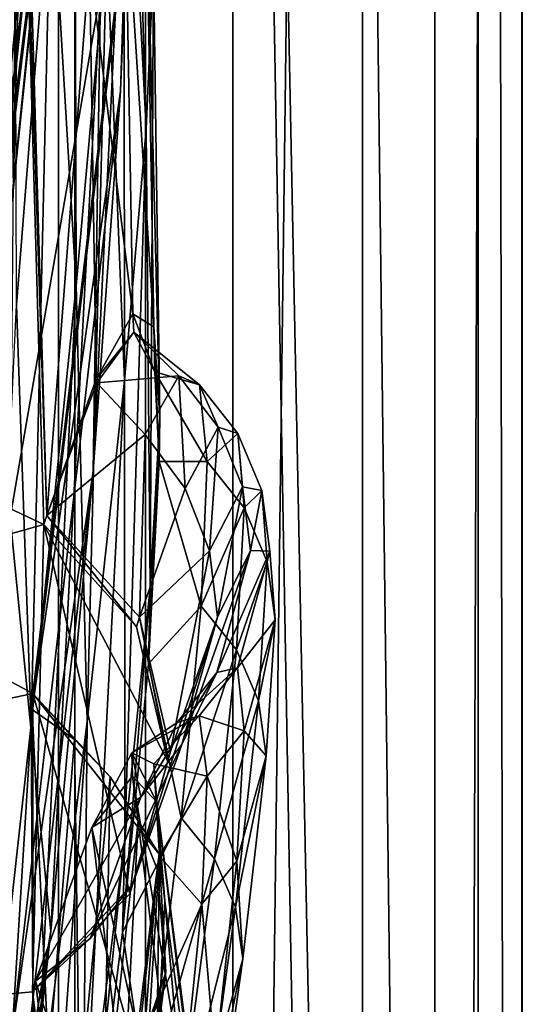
# Model space of a CAD drawing. Header units: metres. Extents: x -1204 to 0, y -809 to 0.
# Tile 80 of 145: x -17 to 0, y -441 to -407. Entities that reach past the tile are written whole.
import ezdxf

# ---------------------------------------------------------------- set-up
doc = ezdxf.new("R2010")
doc.units = ezdxf.units.M

msp = doc.modelspace()

# ---------------------------------------------------------------- linework, layer by layer
at = {"layer": 'top01'}
for points in [[(-35.448151, -746.330383, 163.059708), (-52.518909, -738.401428, 163.059708), (-5.519217, -35.401562, 163.059708)], [(-5.519217, -35.401562, 163.059708), (-52.518909, -738.401428, 163.059708), (-52.518909, -65.543846, 163.059708)], [(-52.518909, -65.543846, 2063.059814), (-52.518909, -738.401428, 2063.059814), (-5.519217, -35.401562, 2063.059814)], [(-52.518909, -738.401428, 2063.059814), (-35.448151, -746.330383, 2063.059814), (-5.519217, -35.401562, 2063.059814)], [(-5.519217, -789.40155, 163.059708), (-35.448151, -746.330383, 163.059708), (-5.519217, -35.401562, 163.059708)], [(-5.519217, -35.401562, 2063.059814), (-35.448151, -746.330383, 2063.059814), (-5.519217, -789.40155, 2063.059814)], [(-5.519217, -789.40155, 163.059708), (-5.519217, -35.401562, 163.059708), (-5.519217, -789.40155, 173.920044)], [(-5.519217, -35.401562, 163.059708), (-5.519217, -35.401562, 2063.059814), (-5.519217, -789.40155, 173.920044)], [(-5.519217, -789.40155, 173.920044), (-5.519217, -35.401562, 2063.059814), (-5.519217, -789.40155, 2051.920166)], [(-5.519217, -35.401562, 2063.059814), (-5.519217, -789.40155, 2063.059814), (-5.519217, -789.40155, 2051.920166)], [(-14.577818, -296.740875, 1608.159668), (-19.624281, -258.028748, 1608.027588), (-17.590122, -413.033936, 1608.080688)], [(-13.578199, -374.472443, 1608.185913), (-14.577818, -296.740875, 1608.159668), (-17.590122, -413.033936, 1608.080688)], [(-16.172035, -399.307434, 1663.121948), (-13.614356, -374.437164, 1611.010864), (-17.608839, -413.11734, 1610.883667)], [(-13.614356, -374.437164, 1611.010864), (-13.578199, -374.472443, 1608.185913), (-17.608839, -413.11734, 1610.883667)], [(-13.578199, -374.472443, 1608.185913), (-17.590122, -413.033936, 1608.080688), (-17.608839, -413.11734, 1610.883667)], [(-13.879843, -409.596252, 562.68634), (-13.668272, -403.748108, 614.817261), (-12.515596, -376.386993, 614.789063)], [(-13.879843, -409.596252, 562.68634), (-12.515596, -376.386993, 614.789063), (-12.650256, -378.647888, 562.581543)], [(-13.879843, -409.596252, 562.68634), (-12.650256, -378.647888, 562.581543), (-13.282385, -390.928864, 509.239197)], [(-101.642921, -448.420227, 620.141785), (-102.357254, -384.109985, 620.160461), (-16.904331, -430.387573, 617.922791)], [(-16.904331, -430.387573, 617.922791), (-102.357254, -384.109985, 620.160461), (-13.645579, -403.226196, 617.837463)], [(-17.32654, -396.832611, 660.886292), (-102.357239, -384.109344, 658.659668), (-16.525642, -424.55658, 660.907227)], [(-102.357239, -384.109344, 658.659668), (-101.642914, -448.420349, 658.678345), (-16.525642, -424.55658, 660.907227)], [(-17.551184, -387.898956, 1065.654785), (-16.26959, -401.831177, 1065.653809), (-17.471512, -416.97403, 1122.30127)], [(-16.26959, -401.831177, 1065.653809), (-15.48171, -390.116791, 1009.148804), (-15.41134, -416.303009, 1065.6521)], [(-15.48171, -390.116791, 1009.148804), (-14.354765, -404.501495, 1009.141663), (-15.41134, -416.303009, 1065.6521)], [(-13.60767, -390.325165, 895.702209), (-12.992957, -410.896362, 952.533508), (-13.760507, -395.880981, 952.559692)], [(-13.60767, -390.325165, 895.702209), (-12.745431, -405.168243, 895.662537), (-12.992957, -410.896362, 952.533508)], [(-14.823634, -422.714691, 509.420135), (-13.282385, -390.928864, 509.239197), (-14.566199, -406.168793, 456.6586)], [(-14.823634, -422.714691, 509.420135), (-13.879843, -409.596252, 562.68634), (-13.282385, -390.928864, 509.239197)], [(-17.69253, -424.315552, 404.999176), (-14.566199, -406.168793, 456.6586), (-17.398537, -391.917389, 405.125092)], [(-14.354765, -404.501495, 1009.141663), (-13.760507, -395.880981, 952.559692), (-13.746901, -419.585205, 1009.129333)], [(-13.760507, -395.880981, 952.559692), (-12.992957, -410.896362, 952.533508), (-13.746901, -419.585205, 1009.129333)], [(-17.23489, -396.52829, 663.897461), (-17.32654, -396.832611, 660.886292), (-16.424063, -424.245483, 663.919556)], [(-17.23489, -396.52829, 663.897461), (-16.424063, -424.245483, 663.919556), (-14.94688, -405.135193, 721.286072)], [(-17.32654, -396.832611, 660.886292), (-16.525642, -424.55658, 660.907227), (-16.424063, -424.245483, 663.919556)], [(-16.602623, -397.914673, 1772.733154), (-20.795893, -429.93927, 1827.241333), (-18.018032, -397.407349, 1827.502563)], [(-20.795893, -429.93927, 1827.241333), (-16.602623, -397.914673, 1772.733154), (-19.721045, -429.686066, 1772.509033)], [(-19.721045, -429.686066, 1772.509033), (-16.602623, -397.914673, 1772.733154), (-16.397919, -398.548248, 1717.933838)], [(-16.172035, -399.307434, 1663.121948), (-19.825047, -429.36908, 1717.76355), (-16.397919, -398.548248, 1717.933838)], [(-16.397919, -398.548248, 1717.933838), (-19.825047, -429.36908, 1717.76355), (-19.721045, -429.686066, 1772.509033)], [(-19.825047, -429.36908, 1717.76355), (-16.172035, -399.307434, 1663.121948), (-19.93857, -428.988617, 1663.025146)], [(-19.93857, -428.988617, 1663.025146), (-16.172035, -399.307434, 1663.121948), (-17.608839, -413.11734, 1610.883667)], [(-17.471512, -416.97403, 1122.30127), (-16.26959, -401.831177, 1065.653809), (-16.965616, -431.47287, 1122.301147)], [(-16.26959, -401.831177, 1065.653809), (-15.41134, -416.303009, 1065.6521), (-16.965616, -431.47287, 1122.301147)], [(-13.722804, -402.305908, 780.268066), (-14.94688, -405.135193, 721.286072), (-13.455987, -417.28775, 780.196472)], [(-13.722804, -402.305908, 780.268066), (-12.727477, -417.733063, 838.24292), (-12.990462, -402.318573, 838.314758)], [(-12.727477, -417.733063, 838.24292), (-13.722804, -402.305908, 780.268066), (-13.455987, -417.28775, 780.196472)], [(-12.990462, -402.318573, 838.314758), (-12.526361, -420.86734, 895.604187), (-12.745431, -405.168243, 895.662537)], [(-12.990462, -402.318573, 838.314758), (-12.727477, -417.733063, 838.24292), (-12.526361, -420.86734, 895.604187)], [(-16.904331, -430.387573, 617.922791), (-13.645579, -403.226196, 617.837463), (-13.668272, -403.748108, 614.817261)], [(-16.936718, -430.938965, 614.943726), (-16.904331, -430.387573, 617.922791), (-13.668272, -403.748108, 614.817261)], [(-16.936718, -430.938965, 614.943726), (-13.668272, -403.748108, 614.817261), (-13.879843, -409.596252, 562.68634)], [(-14.354765, -404.501495, 1009.141663), (-15.027869, -431.349976, 1065.650024), (-15.41134, -416.303009, 1065.6521)], [(-15.027869, -431.349976, 1065.650024), (-14.354765, -404.501495, 1009.141663), (-13.746901, -419.585205, 1009.129333)], [(-14.94688, -405.135193, 721.286072), (-16.424063, -424.245483, 663.919556), (-14.71622, -419.536316, 721.235718)], [(-13.455987, -417.28775, 780.196472), (-14.94688, -405.135193, 721.286072), (-14.71622, -419.536316, 721.235718)], [(-12.745431, -405.168243, 895.662537), (-12.857775, -426.731262, 952.495422), (-12.992957, -410.896362, 952.533508)], [(-12.745431, -405.168243, 895.662537), (-12.526361, -420.86734, 895.604187), (-12.857775, -426.731262, 952.495422)], [(-16.28536, -438.593903, 456.888458), (-14.566199, -406.168793, 456.6586), (-17.69253, -424.315552, 404.999176)], [(-16.28536, -438.593903, 456.888458), (-14.823634, -422.714691, 509.420135), (-14.566199, -406.168793, 456.6586)], [(-17.624399, -442.105499, 561.460938), (-13.879843, -409.596252, 562.68634), (-14.823634, -422.714691, 509.420135)], [(-17.624399, -442.105499, 561.460938), (-16.936718, -430.938965, 614.943726), (-13.879843, -409.596252, 562.68634)], [(-16.275244, -462.619049, 1512.004272), (-21.834862, -410.470459, 1457.984009), (-19.504272, -432.820007, 1458.24292)], [(-16.275244, -462.619049, 1512.004272), (-18.329147, -437.806305, 1511.832886), (-21.834862, -410.470459, 1457.984009)], [(-12.992957, -410.896362, 952.533508), (-13.73529, -435.40567, 1009.112), (-13.746901, -419.585205, 1009.129333)], [(-12.992957, -410.896362, 952.533508), (-12.857775, -426.731262, 952.495422), (-13.73529, -435.40567, 1009.112)], [(-16.090996, -453.466919, 1561.942749), (-22.173985, -417.570435, 1562.117554), (-21.912634, -412.923523, 1511.640137)], [(-16.090996, -453.466919, 1561.942749), (-21.912634, -412.923523, 1511.640137), (-18.329147, -437.806305, 1511.832886)], [(-15.41134, -416.303009, 1065.6521), (-16.870762, -446.376373, 1122.300659), (-16.965616, -431.47287, 1122.301147)], [(-15.41134, -416.303009, 1065.6521), (-15.027869, -431.349976, 1065.650024), (-16.870762, -446.376373, 1122.300659)], [(-16.965616, -431.47287, 1122.301147), (-19.051579, -450.18335, 1179.180542), (-17.471512, -416.97403, 1122.30127)], [(-14.71622, -419.536316, 721.235718), (-13.42255, -417.923645, 782.454895), (-13.455987, -417.28775, 780.196472)], [(-13.42255, -417.923645, 782.454895), (-12.694281, -419.288361, 844.410339), (-13.455987, -417.28775, 780.196472)], [(-13.455987, -417.28775, 780.196472), (-12.694281, -419.288361, 844.410339), (-12.727477, -417.733063, 838.24292)], [(-16.090996, -453.466919, 1561.942749), (-21.846928, -419.524536, 1565.049072), (-22.173985, -417.570435, 1562.117554)], [(-14.71622, -419.536316, 721.235718), (-14.691984, -419.665131, 722.222656), (-13.42255, -417.923645, 782.454895)], [(-14.691984, -419.665131, 722.222656), (-11.868184, -419.420563, 769.520264), (-13.42255, -417.923645, 782.454895)], [(-11.868184, -419.420563, 769.520264), (-11.152286, -419.734039, 822.446045), (-13.42255, -417.923645, 782.454895)], [(-13.42255, -417.923645, 782.454895), (-11.152286, -419.734039, 822.446045), (-12.694281, -419.288361, 844.410339)], [(-12.727477, -417.733063, 838.24292), (-12.54845, -422.382507, 890.468384), (-12.526361, -420.86734, 895.604187)], [(-12.694281, -419.288361, 844.410339), (-12.54845, -422.382507, 890.468384), (-12.727477, -417.733063, 838.24292)], [(-11.152286, -419.734039, 822.446045), (-10.890951, -422.385162, 875.311707), (-12.694281, -419.288361, 844.410339)], [(-12.694281, -419.288361, 844.410339), (-10.890951, -422.385162, 875.311707), (-12.54845, -422.382507, 890.468384)], [(-15.861531, -455.128296, 1564.892456), (-101.642914, -448.420349, 1567.138672), (-21.846928, -419.524536, 1565.049072)], [(-15.861531, -455.128296, 1564.892456), (-21.846928, -419.524536, 1565.049072), (-16.090996, -453.466919, 1561.942749)], [(-16.424063, -424.245483, 663.919556), (-14.691984, -419.665131, 722.222656), (-14.71622, -419.536316, 721.235718)], [(-13.024651, -421.445374, 716.636414), (-14.691984, -419.665131, 722.222656), (-16.424063, -424.245483, 663.919556)], [(-13.746901, -419.585205, 1009.129333), (-13.73529, -435.40567, 1009.112), (-15.179083, -447.003876, 1065.647217)], [(-15.027869, -431.349976, 1065.650024), (-13.746901, -419.585205, 1009.129333), (-15.179083, -447.003876, 1065.647217)], [(-11.868184, -419.420563, 769.520264), (-14.691984, -419.665131, 722.222656), (-13.024651, -421.445374, 716.636414)], [(-11.649792, -423.315521, 716.622192), (-11.868184, -419.420563, 769.520264), (-13.024651, -421.445374, 716.636414)], [(-10.51102, -421.198517, 769.499756), (-11.868184, -419.420563, 769.520264), (-11.649792, -423.315521, 716.622192)], [(-11.868184, -419.420563, 769.520264), (-10.51102, -421.198517, 769.499756), (-11.152286, -419.734039, 822.446045)], [(-10.890951, -422.385162, 875.311707), (-11.152286, -419.734039, 822.446045), (-9.829027, -421.420593, 822.424805)], [(-11.152286, -419.734039, 822.446045), (-10.51102, -421.198517, 769.499756), (-9.829027, -421.420593, 822.424805)], [(-12.526361, -420.86734, 895.604187), (-12.908237, -429.368896, 952.413574), (-12.857775, -426.731262, 952.495422)], [(-12.526361, -420.86734, 895.604187), (-12.54845, -422.382507, 890.468384), (-12.908237, -429.368896, 952.413574)], [(-10.802542, -425.467346, 716.607971), (-10.51102, -421.198517, 769.499756), (-11.649792, -423.315521, 716.622192)], [(-9.667861, -423.255737, 769.479248), (-10.51102, -421.198517, 769.499756), (-10.802542, -425.467346, 716.607971)], [(-9.829027, -421.420593, 822.424805), (-10.51102, -421.198517, 769.499756), (-9.667861, -423.255737, 769.479248)], [(-16.424063, -424.245483, 663.919556), (-13.227365, -427.76001, 664.028564), (-13.024651, -421.445374, 716.636414)], [(-13.227365, -427.76001, 664.028564), (-11.649792, -423.315521, 716.622192), (-13.024651, -421.445374, 716.636414)], [(-10.890951, -422.385162, 875.311707), (-9.829027, -421.420593, 822.424805), (-9.6138, -423.981384, 875.293396)], [(-9.6138, -423.981384, 875.293396), (-9.829027, -421.420593, 822.424805), (-9.003084, -423.381592, 822.403503)], [(-9.829027, -421.420593, 822.424805), (-9.667861, -423.255737, 769.479248), (-9.003084, -423.381592, 822.403503)], [(-12.54845, -422.382507, 890.468384), (-11.09828, -427.370422, 928.015747), (-12.908237, -429.368896, 952.413574)], [(-10.890951, -422.385162, 875.311707), (-11.09828, -427.370422, 928.015747), (-12.54845, -422.382507, 890.468384)], [(-11.09828, -427.370422, 928.015747), (-10.890951, -422.385162, 875.311707), (-9.6138, -423.981384, 875.293396)], [(-18.597216, -455.692291, 508.546051), (-14.823634, -422.714691, 509.420135), (-16.28536, -438.593903, 456.888458)], [(-18.597216, -455.692291, 508.546051), (-17.624399, -442.105499, 561.460938), (-14.823634, -422.714691, 509.420135)], [(-11.649792, -423.315521, 716.622192), (-13.227365, -427.76001, 664.028564), (-10.802542, -425.467346, 716.607971)], [(-10.530829, -427.756378, 716.59375), (-9.667861, -423.255737, 769.479248), (-10.802542, -425.467346, 716.607971)], [(-9.386767, -425.450134, 769.458801), (-9.667861, -423.255737, 769.479248), (-10.530829, -427.756378, 716.59375)], [(-9.003084, -423.381592, 822.403503), (-9.667861, -423.255737, 769.479248), (-9.386767, -425.450134, 769.458801)], [(-9.003084, -423.381592, 822.403503), (-8.814185, -425.845001, 875.275146), (-9.6138, -423.981384, 875.293396)], [(-9.386767, -425.450134, 769.458801), (-8.722178, -425.478485, 822.382263), (-9.003084, -423.381592, 822.403503)], [(-8.722178, -425.478485, 822.382263), (-8.814185, -425.845001, 875.275146), (-9.003084, -423.381592, 822.403503)], [(-9.6138, -423.981384, 875.293396), (-9.877585, -428.877441, 928.002563), (-11.09828, -427.370422, 928.015747)], [(-8.814185, -425.845001, 875.275146), (-9.877585, -428.877441, 928.002563), (-9.6138, -423.981384, 875.293396)], [(-19.468628, -457.1828, 405.247559), (-16.28536, -438.593903, 456.888458), (-17.69253, -424.315552, 404.999176)], [(-16.525642, -424.55658, 660.907227), (-13.325898, -428.083893, 660.991028), (-16.424063, -424.245483, 663.919556)], [(-13.325898, -428.083893, 660.991028), (-13.227365, -427.76001, 664.028564), (-16.424063, -424.245483, 663.919556)], [(-16.525642, -424.55658, 660.907227), (-101.642914, -448.420349, 658.678345), (-16.91436, -440.682129, 660.897095)], [(-16.91436, -440.682129, 660.897095), (-13.555279, -437.303345, 660.985046), (-16.525642, -424.55658, 660.907227)], [(-13.555279, -437.303345, 660.985046), (-12.245571, -432.723206, 661.019348), (-16.525642, -424.55658, 660.907227)], [(-16.525642, -424.55658, 660.907227), (-12.245571, -432.723206, 661.019348), (-13.325898, -428.083893, 660.991028)], [(-13.227365, -427.76001, 664.028564), (-12.151317, -432.38681, 664.062073), (-10.802542, -425.467346, 716.607971)], [(-10.802542, -425.467346, 716.607971), (-12.151317, -432.38681, 664.062073), (-10.530829, -427.756378, 716.59375)], [(-10.556359, -429.663269, 769.417786), (-9.386767, -425.450134, 769.458801), (-11.757204, -432.149841, 716.565247)], [(-11.757204, -432.149841, 716.565247), (-9.386767, -425.450134, 769.458801), (-10.530829, -427.756378, 716.59375)], [(-9.386767, -425.450134, 769.458801), (-10.556359, -429.663269, 769.417786), (-8.722178, -425.478485, 822.382263)], [(-10.556359, -429.663269, 769.417786), (-9.842606, -429.506104, 822.339722), (-8.722178, -425.478485, 822.382263)], [(-9.842606, -429.506104, 822.339722), (-8.539027, -427.841888, 875.256897), (-8.722178, -425.478485, 822.382263)], [(-8.722178, -425.478485, 822.382263), (-8.539027, -427.841888, 875.256897), (-8.814185, -425.845001, 875.275146)], [(-8.814185, -425.845001, 875.275146), (-9.111564, -430.642395, 927.989441), (-9.877585, -428.877441, 928.002563)], [(-8.539027, -427.841888, 875.256897), (-9.111564, -430.642395, 927.989441), (-8.814185, -425.845001, 875.275146)], [(-12.857775, -426.731262, 952.495422), (-13.815798, -438.632629, 1009.035583), (-13.73529, -435.40567, 1009.112)], [(-12.857775, -426.731262, 952.495422), (-12.908237, -429.368896, 952.413574), (-13.815798, -438.632629, 1009.035583)], [(-11.09828, -427.370422, 928.015747), (-11.785119, -434.680328, 980.456116), (-12.908237, -429.368896, 952.413574)], [(-9.877585, -428.877441, 928.002563), (-11.785119, -434.680328, 980.456116), (-11.09828, -427.370422, 928.015747)], [(-12.151317, -432.38681, 664.062073), (-13.458581, -436.9552, 664.011719), (-10.530829, -427.756378, 716.59375)], [(-10.530829, -427.756378, 716.59375), (-13.458581, -436.9552, 664.011719), (-11.757204, -432.149841, 716.565247)], [(-13.325898, -428.083893, 660.991028), (-12.245571, -432.723206, 661.019348), (-13.227365, -427.76001, 664.028564)], [(-12.245571, -432.723206, 661.019348), (-12.151317, -432.38681, 664.062073), (-13.227365, -427.76001, 664.028564)], [(-9.842606, -429.506104, 822.339722), (-9.609886, -431.679413, 875.220398), (-8.539027, -427.841888, 875.256897)], [(-9.609886, -431.679413, 875.220398), (-8.845863, -432.536682, 927.976257), (-8.539027, -427.841888, 875.256897)], [(-8.539027, -427.841888, 875.256897), (-8.845863, -432.536682, 927.976257), (-9.111564, -430.642395, 927.989441)], [(-9.877585, -428.877441, 928.002563), (-10.630906, -436.098846, 980.448608), (-11.785119, -434.680328, 980.456116)], [(-9.111564, -430.642395, 927.989441), (-10.630906, -436.098846, 980.448608), (-9.877585, -428.877441, 928.002563)], [(-12.908237, -429.368896, 952.413574), (-11.785119, -434.680328, 980.456116), (-13.815798, -438.632629, 1009.035583)], [(-11.927012, -431.395233, 769.397278), (-11.166711, -431.15625, 822.318481), (-9.842606, -429.506104, 822.339722)], [(-10.556359, -429.663269, 769.417786), (-11.927012, -431.395233, 769.397278), (-9.842606, -429.506104, 822.339722)], [(-11.166711, -431.15625, 822.318481), (-9.609886, -431.679413, 875.220398), (-9.842606, -429.506104, 822.339722)], [(-11.927012, -431.395233, 769.397278), (-10.556359, -429.663269, 769.417786), (-13.17269, -433.963409, 716.551025)], [(-13.17269, -433.963409, 716.551025), (-10.556359, -429.663269, 769.417786), (-11.757204, -432.149841, 716.565247)], [(-16.904476, -446.578491, 617.922791), (-101.642921, -448.420227, 620.141785), (-16.904331, -430.387573, 617.922791)], [(-16.936718, -430.938965, 614.943726), (-15.471359, -431.971985, 614.945313), (-16.904331, -430.387573, 617.922791)], [(-13.315392, -442.944, 617.828796), (-16.904476, -446.578491, 617.922791), (-16.904331, -430.387573, 617.922791)], [(-12.546467, -435.934113, 617.808716), (-13.315392, -442.944, 617.828796), (-16.904331, -430.387573, 617.922791)], [(-15.471359, -431.971985, 614.945313), (-14.231717, -433.267853, 614.946899), (-16.904331, -430.387573, 617.922791)], [(-16.904331, -430.387573, 617.922791), (-14.231717, -433.267853, 614.946899), (-12.546467, -435.934113, 617.808716)], [(-9.111564, -430.642395, 927.989441), (-9.905416, -437.76355, 980.441162), (-10.630906, -436.098846, 980.448608)], [(-8.845863, -432.536682, 927.976257), (-9.905416, -437.76355, 980.441162), (-9.111564, -430.642395, 927.989441)], [(-17.624399, -442.105499, 561.460938), (-16.360973, -443.069763, 561.487488), (-16.936718, -430.938965, 614.943726)], [(-16.360973, -443.069763, 561.487488), (-15.471359, -431.971985, 614.945313), (-16.936718, -430.938965, 614.943726)], [(-12.725239, -432.815765, 839.816284), (-11.166711, -431.15625, 822.318481), (-13.486579, -432.440491, 781.283386)], [(-11.166711, -431.15625, 822.318481), (-11.927012, -431.395233, 769.397278), (-13.486579, -432.440491, 781.283386)], [(-10.88172, -433.247986, 875.202148), (-11.166711, -431.15625, 822.318481), (-12.725239, -432.815765, 839.816284)], [(-11.166711, -431.15625, 822.318481), (-10.88172, -433.247986, 875.202148), (-9.609886, -431.679413, 875.220398)], [(-16.870762, -446.376373, 1122.300659), (-19.051579, -450.18335, 1179.180542), (-16.965616, -431.47287, 1122.301147)], [(-15.027869, -431.349976, 1065.650024), (-17.223324, -461.708466, 1122.299805), (-16.870762, -446.376373, 1122.300659)], [(-17.223324, -461.708466, 1122.299805), (-15.027869, -431.349976, 1065.650024), (-15.179083, -447.003876, 1065.647217)], [(-13.486579, -432.440491, 781.283386), (-11.927012, -431.395233, 769.397278), (-13.17269, -433.963409, 716.551025)], [(-10.88172, -433.247986, 875.202148), (-9.863051, -436.179474, 927.94989), (-9.609886, -431.679413, 875.220398)], [(-9.609886, -431.679413, 875.220398), (-9.863051, -436.179474, 927.94989), (-8.845863, -432.536682, 927.976257)], [(-15.471359, -431.971985, 614.945313), (-16.360973, -443.069763, 561.487488), (-15.294946, -444.262268, 561.514038)], [(-14.231717, -433.267853, 614.946899), (-15.471359, -431.971985, 614.945313), (-15.294946, -444.262268, 561.514038)], [(-13.458581, -436.9552, 664.011719), (-14.923396, -438.850037, 663.958496), (-11.757204, -432.149841, 716.565247)], [(-11.757204, -432.149841, 716.565247), (-14.923396, -438.850037, 663.958496), (-13.17269, -433.963409, 716.551025)], [(-13.486579, -432.440491, 781.283386), (-14.869271, -435.011658, 721.440491), (-13.470001, -433.240601, 780.101501)], [(-13.17269, -433.963409, 716.551025), (-14.869271, -435.011658, 721.440491), (-13.486579, -432.440491, 781.283386)], [(-12.245571, -432.723206, 661.019348), (-13.555279, -437.303345, 660.985046), (-12.151317, -432.38681, 664.062073)], [(-13.555279, -437.303345, 660.985046), (-13.458581, -436.9552, 664.011719), (-12.151317, -432.38681, 664.062073)], [(-12.725239, -432.815765, 839.816284), (-13.486579, -432.440491, 781.283386), (-12.628046, -434.144135, 838.147827)], [(-12.628046, -434.144135, 838.147827), (-13.486579, -432.440491, 781.283386), (-13.470001, -433.240601, 780.101501)], [(-8.845863, -432.536682, 927.976257), (-9.652556, -439.552307, 980.433655), (-9.905416, -437.76355, 980.441162)], [(-9.863051, -436.179474, 927.94989), (-9.652556, -439.552307, 980.433655), (-8.845863, -432.536682, 927.976257)], [(-15.705172, -487.064972, 1512.154297), (-16.275244, -462.619049, 1512.004272), (-19.504272, -432.820007, 1458.24292)], [(-18.42391, -454.910736, 1458.469604), (-15.705172, -487.064972, 1512.154297), (-19.504272, -432.820007, 1458.24292)], [(-12.532846, -436.007935, 897.793884), (-12.725239, -432.815765, 839.816284), (-12.348312, -437.549225, 895.527161)], [(-12.348312, -437.549225, 895.527161), (-12.725239, -432.815765, 839.816284), (-12.628046, -434.144135, 838.147827)], [(-12.532846, -436.007935, 897.793884), (-10.88172, -433.247986, 875.202148), (-12.725239, -432.815765, 839.816284)], [(-15.294946, -444.262268, 561.514038), (-14.468408, -445.641205, 561.540588), (-14.231717, -433.267853, 614.946899)], [(-13.470001, -433.240601, 780.101501), (-14.869271, -435.011658, 721.440491), (-11.222261, -451.38031, 779.983154)], [(-14.468408, -445.641205, 561.540588), (-13.265933, -434.779572, 614.948486), (-14.231717, -433.267853, 614.946899)], [(-14.231717, -433.267853, 614.946899), (-13.265933, -434.779572, 614.948486), (-12.546467, -435.934113, 617.808716)], [(-10.24987, -452.628845, 838.02948), (-13.470001, -433.240601, 780.101501), (-11.222261, -451.38031, 779.983154)], [(-10.24987, -452.628845, 838.02948), (-12.628046, -434.144135, 838.147827), (-13.470001, -433.240601, 780.101501)], [(-11.075037, -437.666595, 927.936768), (-10.88172, -433.247986, 875.202148), (-12.532846, -436.007935, 897.793884)], [(-10.88172, -433.247986, 875.202148), (-11.075037, -437.666595, 927.936768), (-9.863051, -436.179474, 927.94989)], [(-14.923396, -438.850037, 663.958496), (-16.813416, -440.320038, 663.890747), (-13.17269, -433.963409, 716.551025)], [(-16.813416, -440.320038, 663.890747), (-14.869271, -435.011658, 721.440491), (-13.17269, -433.963409, 716.551025)], [(-12.348312, -437.549225, 895.527161), (-12.628046, -434.144135, 838.147827), (-9.893653, -456.180054, 895.431519)], [(-12.628046, -434.144135, 838.147827), (-10.24987, -452.628845, 838.02948), (-9.893653, -456.180054, 895.431519)], [(-14.869271, -435.011658, 721.440491), (-16.813416, -440.320038, 663.890747), (-12.814877, -452.439301, 721.085693)], [(-14.869271, -435.011658, 721.440491), (-12.814877, -452.439301, 721.085693), (-11.222261, -451.38031, 779.983154)], [(-13.265933, -434.779572, 614.948486), (-14.468408, -445.641205, 561.540588), (-13.91157, -447.155579, 561.567078)], [(-13.265933, -434.779572, 614.948486), (-13.91157, -447.155579, 561.567078), (-12.608557, -436.449066, 614.950073)], [(-11.785119, -434.680328, 980.456116), (-12.960146, -444.302094, 1032.530273), (-13.815798, -438.632629, 1009.035583)], [(-12.546467, -435.934113, 617.808716), (-13.265933, -434.779572, 614.948486), (-12.608557, -436.449066, 614.950073)], [(-10.630906, -436.098846, 980.448608), (-12.960146, -444.302094, 1032.530273), (-11.785119, -434.680328, 980.456116)], [(-13.73529, -435.40567, 1009.112), (-15.270842, -450.491852, 1064.727173), (-15.179083, -447.003876, 1065.647217)], [(-13.73529, -435.40567, 1009.112), (-13.815798, -438.632629, 1009.035583), (-15.270842, -450.491852, 1064.727173)], [(-13.315392, -442.944, 617.828796), (-12.546467, -435.934113, 617.808716), (-12.309707, -440.008881, 614.953247)], [(-12.885983, -441.757111, 953.635254), (-12.532846, -436.007935, 897.793884), (-12.635789, -443.495483, 952.445496)], [(-12.885983, -441.757111, 953.635254), (-11.075037, -437.666595, 927.936768), (-12.532846, -436.007935, 897.793884)], [(-12.635789, -443.495483, 952.445496), (-12.532846, -436.007935, 897.793884), (-12.348312, -437.549225, 895.527161)], [(-12.546467, -435.934113, 617.808716), (-12.608557, -436.449066, 614.950073), (-12.309707, -440.008881, 614.953247)], [(-10.630906, -436.098846, 980.448608), (-11.8826, -445.632355, 1032.52771), (-12.960146, -444.302094, 1032.530273)], [(-9.905416, -437.76355, 980.441162), (-11.8826, -445.632355, 1032.52771), (-10.630906, -436.098846, 980.448608)], [(-11.075037, -437.666595, 927.936768), (-10.611318, -442.994995, 980.418701), (-9.863051, -436.179474, 927.94989)], [(-9.863051, -436.179474, 927.94989), (-10.611318, -442.994995, 980.418701), (-9.652556, -439.552307, 980.433655)], [(-12.608557, -436.449066, 614.950073), (-13.91157, -447.155579, 561.567078), (-13.686269, -450.368317, 561.620117)], [(-12.309707, -440.008881, 614.953247), (-12.608557, -436.449066, 614.950073), (-13.686269, -450.368317, 561.620117)], [(-13.555279, -437.303345, 660.985046), (-16.91436, -440.682129, 660.897095), (-13.458581, -436.9552, 664.011719)], [(-16.91436, -440.682129, 660.897095), (-14.923396, -438.850037, 663.958496), (-13.458581, -436.9552, 664.011719)], [(-11.755556, -444.400421, 980.411255), (-11.075037, -437.666595, 927.936768), (-12.885983, -441.757111, 953.635254)], [(-10.158416, -462.072235, 952.383667), (-12.635789, -443.495483, 952.445496), (-12.348312, -437.549225, 895.527161)], [(-9.893653, -456.180054, 895.431519), (-10.158416, -462.072235, 952.383667), (-12.348312, -437.549225, 895.527161)], [(-10.611318, -442.994995, 980.418701), (-11.075037, -437.666595, 927.936768), (-11.755556, -444.400421, 980.411255)], [(-13.073198, -489.733643, 1561.918579), (-18.329147, -437.806305, 1511.832886), (-16.275244, -462.619049, 1512.004272)], [(-13.073198, -489.733643, 1561.918579), (-16.090996, -453.466919, 1561.942749), (-18.329147, -437.806305, 1511.832886)], [(-9.905416, -437.76355, 980.441162), (-11.204739, -447.194672, 1032.525146), (-11.8826, -445.632355, 1032.52771)], [(-9.652556, -439.552307, 980.433655), (-11.204739, -447.194672, 1032.525146), (-9.905416, -437.76355, 980.441162)], [(-19.969826, -471.671143, 456.312866), (-16.28536, -438.593903, 456.888458), (-19.468628, -457.1828, 405.247559)], [(-19.969826, -471.671143, 456.312866), (-18.597216, -455.692291, 508.546051), (-16.28536, -438.593903, 456.888458)], [(-13.815798, -438.632629, 1009.035583), (-12.960146, -444.302094, 1032.530273), (-15.270842, -450.491852, 1064.727173)], [(-16.91436, -440.682129, 660.897095), (-16.813416, -440.320038, 663.890747), (-14.923396, -438.850037, 663.958496)], [(-9.652556, -439.552307, 980.433655), (-10.968266, -448.874542, 1032.522705), (-11.204739, -447.194672, 1032.525146)], [(-10.611318, -442.994995, 980.418701), (-10.968266, -448.874542, 1032.522705), (-9.652556, -439.552307, 980.433655)], [(-13.686269, -450.368317, 561.620117), (-14.658155, -453.433502, 561.674927), (-12.309707, -440.008881, 614.953247)], [(-14.658155, -453.433502, 561.674927), (-13.380057, -443.416687, 614.958435), (-12.309707, -440.008881, 614.953247)], [(-12.309707, -440.008881, 614.953247), (-13.380057, -443.416687, 614.958435), (-13.315392, -442.944, 617.828796)], [(-16.813416, -440.320038, 663.890747), (-16.91436, -440.682129, 660.897095), (-14.860268, -456.908386, 662.439331)], [(-16.813416, -440.320038, 663.890747), (-14.787552, -456.898071, 663.936951), (-12.814877, -452.439301, 721.085693)], [(-14.787552, -456.898071, 663.936951), (-16.813416, -440.320038, 663.890747), (-14.860268, -456.908386, 662.439331)], [(-101.642914, -448.420349, 658.678345), (-13.495397, -473.865295, 660.986572), (-16.91436, -440.682129, 660.897095)], [(-16.91436, -440.682129, 660.897095), (-13.495397, -473.865295, 660.986572), (-14.860268, -456.908386, 662.439331)]]:
    msp.add_3dface(points, dxfattribs=at)
at = {"layer": 'top0123410'}
for points in [[(-0.021163, -803.816101, 2051.693115), (-16.021164, -15.81608, 2051.693115), (-0.021163, 0.18392, 2051.693115)], [(-3.021163, -2.81608, 2111.693115), (-3.021163, -800.816101, 2111.693115), (-0.021163, 0.18392, 2111.693115)], [(-3.021163, -800.816101, 2111.693115), (-0.021163, -803.816101, 2111.693115), (-0.021163, 0.18392, 2111.693115)], [(-0.021163, 0.18392, 2111.693115), (-0.021163, -803.816101, 2111.693115), (-0.021163, 0.18392, 2051.693115)], [(-0.021163, -803.816101, 2111.693115), (-0.021163, -803.816101, 2051.693115), (-0.021163, 0.18392, 2051.693115)], [(-13.021163, -12.81608, 2054.693115), (-13.021163, -790.816101, 2054.693115), (-3.021163, -2.81608, 2054.693115)], [(-3.021163, -2.81608, 2054.693115), (-13.021163, -790.816101, 2054.693115), (-3.021163, -800.816101, 2054.693115)], [(-3.021163, -800.816101, 2111.693115), (-3.021163, -2.81608, 2111.693115), (-3.021163, -800.816101, 2054.693115)], [(-3.021163, -2.81608, 2111.693115), (-3.021163, -2.81608, 2054.693115), (-3.021163, -800.816101, 2054.693115)], [(-13.021163, -12.81608, 2066.693115), (-51.719181, -51.514099, 2066.693115), (-51.719181, -751.484314, 2066.693115)], [(-13.021163, -790.816101, 2066.693115), (-13.021163, -12.81608, 2066.693115), (-51.719181, -751.484314, 2066.693115)], [(-13.021163, -12.81608, 2066.693115), (-13.021163, -790.816101, 2066.693115), (-13.021163, -12.81608, 2054.693115)], [(-13.021163, -790.816101, 2066.693115), (-13.021163, -790.816101, 2054.693115), (-13.021163, -12.81608, 2054.693115)], [(-16.021164, -787.816101, 2063.693115), (-54.021164, -53.816078, 2063.693115), (-16.021164, -15.81608, 2063.693115)], [(-16.021164, -15.81608, 2051.693115), (-16.021164, -787.816101, 2051.693115), (-16.021164, -15.81608, 2063.693115)], [(-16.021164, -787.816101, 2051.693115), (-16.021164, -787.816101, 2063.693115), (-16.021164, -15.81608, 2063.693115)], [(-16.021164, -787.816101, 2051.693115), (-16.021164, -15.81608, 2051.693115), (-0.021163, -803.816101, 2051.693115)], [(-54.021164, -749.816101, 2063.693115), (-54.021164, -53.816078, 2063.693115), (-16.021164, -787.816101, 2063.693115)]]:
    msp.add_3dface(points, dxfattribs=at)
at = {"layer": 'top0123459'}
for points in [[(0, 0), (-0.000011, -804.032166), (-10, -10)], [(0, 0), (-1.527202, -1.527202, 175), (-0.000011, -804.032166)], [(-1.527202, -1.527202, 175), (-15.461391, -20.421553, 175), (-1.527213, -802.504944, 175)], [(-1.527202, -1.527202, 175), (-1.527213, -802.504944, 175), (-0.000011, -804.032166)], [(-10, -10, 90), (-602.021179, -625.846375, 90), (-1194.042358, -10, 90)], [(-594.006104, -626.560364, 90), (-602.021179, -625.846375, 90), (-10, -10, 90)], [(-585.781799, -628.854126, 90), (-594.006104, -626.560364, 90), (-10, -10, 90)], [(-577.802734, -632.855408, 90), (-585.781799, -628.854126, 90), (-10, -10, 90)], [(-10, -10, 90), (-570.615173, -638.481506, 90), (-577.802734, -632.855408, 90)], [(-317.021149, -753.244812, 90), (-570.615173, -638.481506, 90), (-10, -10, 90)], [(-10.00001, -794.032166, 90), (-317.021149, -753.244812, 90), (-10, -10, 90)], [(-10, -10), (-0.000011, -804.032166), (-10.00001, -794.032166)], [(-10, -10, 90), (-10, -10), (-10.00001, -794.032166, 90)], [(-10, -10), (-10.00001, -794.032166), (-10.00001, -794.032166, 90)], [(-15.461391, -20.421553, 163.059708), (-54.279274, -402.016876, 163.059708), (-15.461402, -783.610596, 163.059708)], [(-15.461391, -20.421553, 175), (-15.461402, -783.610596, 175), (-1.527213, -802.504944, 175)], [(-15.461391, -20.421553, 175), (-15.461391, -20.421553, 163.059708), (-15.461402, -783.610596, 175)], [(-15.461391, -20.421553, 163.059708), (-15.461402, -783.610596, 163.059708), (-15.461402, -783.610596, 175)], [(-54.279274, -402.016876, 163.059708), (-54.243347, -440.01358, 163.059708), (-15.461402, -783.610596, 163.059708)], [(-15.461402, -783.610596, 163.059708), (-54.243347, -440.01358, 163.059708), (-54.157608, -479.991455, 163.059708)]]:
    msp.add_3dface(points, dxfattribs=at)

doc.saveas('drawing.dxf')
